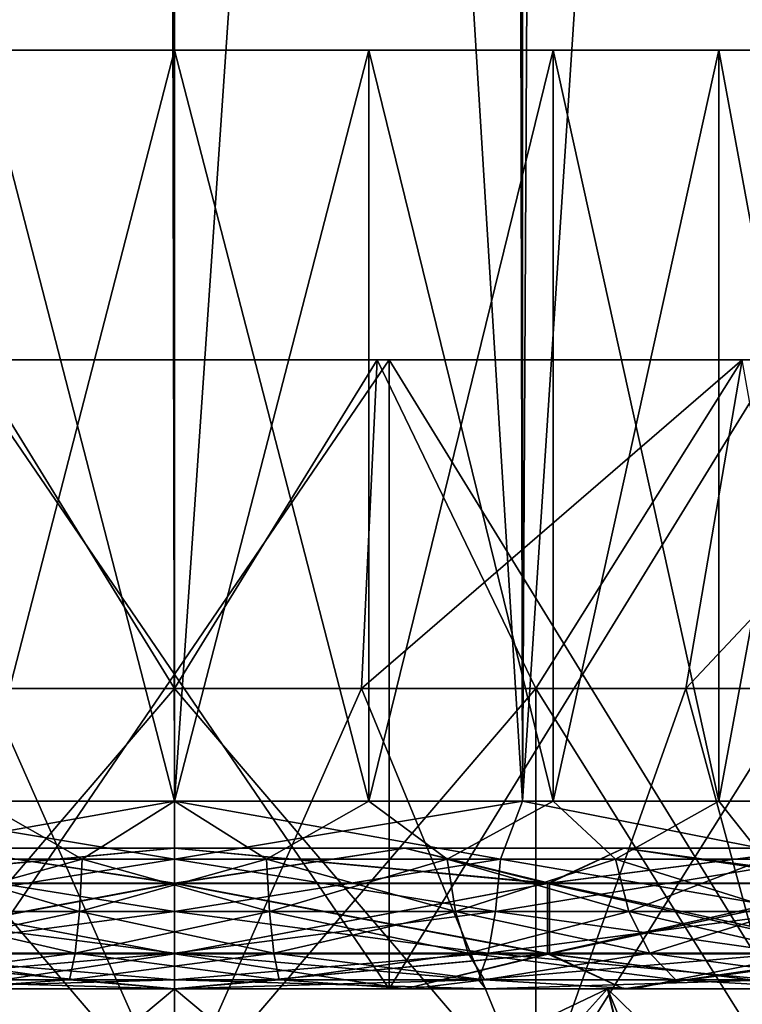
# Model space of a CAD drawing. Extents: x -54 to 446, y -6 to 1844.
# Tile 8 of 196: x -2 to 6, y 0 to 10. Entities that reach past the tile are written whole.
import ezdxf

# ---------------------------------------------------------------- set-up
doc = ezdxf.new("R2010")
doc.units = 0
doc.header["$LTSCALE"] = 52.148148
for name, color, linetype in [('109', 7, 'CONTINUOUS'), ('111', 7, 'CONTINUOUS'), ('112', 7, 'CONTINUOUS'), ('115', 7, 'CONTINUOUS'), ('116', 7, 'CONTINUOUS'), ('119', 7, 'CONTINUOUS'), ('120', 7, 'CONTINUOUS'), ('121', 7, 'CONTINUOUS'), ('122', 7, 'CONTINUOUS'), ('123', 7, 'CONTINUOUS'), ('733', 7, 'CONTINUOUS'), ('734', 7, 'CONTINUOUS'), ('735', 7, 'CONTINUOUS'), ('736', 7, 'CONTINUOUS'), ('737', 7, 'CONTINUOUS'), ('740', 7, 'CONTINUOUS'), ('741', 7, 'CONTINUOUS'), ('742', 7, 'CONTINUOUS'), ('750', 7, 'CONTINUOUS'), ('751', 7, 'CONTINUOUS'), ('756', 7, 'CONTINUOUS'), ('757', 7, 'CONTINUOUS'), ('758', 7, 'CONTINUOUS'), ('759', 7, 'CONTINUOUS')]:
    doc.layers.add(name, color=color, linetype=linetype)

msp = doc.modelspace()

# ---------------------------------------------------------------- linework, layer by layer
at = {"layer": '109', "color": 7, "linetype": 'CONTINUOUS'}
for points in [[(-3.316, 0, -16.673), (0, 0, -17), (-2.514, 0, -11.017), (-3.316, 0, -16.673)], [(0, 0, 17), (-3.316, 0, 16.673), (0, 0, 11.3), (0, 0, 17)], [(0, 0, 11.3), (-3.316, 0, 16.673), (-2.514, 0, 11.017), (0, 0, 11.3)], [(-2.514, 0, -11.017), (0, 0, -17), (0, 0, -11.3), (-2.514, 0, -11.017)], [(0, 0, -17), (3.316, 0, -16.673), (0, 0, -11.3), (0, 0, -17)], [(0, 0, -11.3), (3.316, 0, -16.673), (2.514, 0, -11.017), (0, 0, -11.3)], [(3.316, 0, 16.673), (0, 0, 17), (2.514, 0, 11.017), (3.316, 0, 16.673)], [(2.514, 0, 11.017), (0, 0, 17), (0, 0, 11.3), (2.514, 0, 11.017)], [(2.514, 0, -11.017), (3.316, 0, -16.673), (4.903, 0, -10.181), (2.514, 0, -11.017)], [(4.903, 0, 10.181), (3.316, 0, 16.673), (2.514, 0, 11.017), (4.903, 0, 10.181)], [(3.316, 0, -16.673), (6.506, 0, -15.706), (4.903, 0, -10.181), (3.316, 0, -16.673)], [(6.506, 0, 15.706), (3.316, 0, 16.673), (4.903, 0, 10.181), (6.506, 0, 15.706)], [(4.903, 0, -10.181), (6.506, 0, -15.706), (7.045, 0, -8.835), (4.903, 0, -10.181)], [(7.045, 0, 8.835), (6.506, 0, 15.706), (4.903, 0, 10.181), (7.045, 0, 8.835)]]:
    msp.add_3dface(points, dxfattribs=at)
at = {"layer": '111', "color": 7, "linetype": 'CONTINUOUS'}
for points in [[(0, 2, 19), (3.707, 2, 18.635), (0, 1758, 19), (0, 2, 19)], [(0, 1758, 19), (3.707, 2, 18.635), (3.707, 1758, 18.635), (0, 1758, 19)], [(3.707, 2, 18.635), (7.271, 2, 17.554), (3.707, 1758, 18.635), (3.707, 2, 18.635)], [(3.707, 1758, 18.635), (7.271, 2, 17.554), (7.271, 1758, 17.554), (3.707, 1758, 18.635)], [(5.679, 32.075, -18.131), (7.279, 33.514, -17.55), (7.271, 2, -17.554), (5.679, 32.075, -18.131)], [(3.863, 31.048, -18.603), (5.679, 32.075, -18.131), (3.707, 2, -18.635), (3.863, 31.048, -18.603)], [(3.707, 2, -18.635), (5.679, 32.075, -18.131), (7.271, 2, -17.554), (3.707, 2, -18.635)], [(1.948, 30.447, -18.9), (3.863, 31.048, -18.603), (3.707, 2, -18.635), (1.948, 30.447, -18.9)], [(0, 30.25, -19), (1.948, 30.447, -18.9), (0, 2, -19), (0, 30.25, -19)], [(0, 2, -19), (1.948, 30.447, -18.9), (3.707, 2, -18.635), (0, 2, -19)]]:
    msp.add_3dface(points, dxfattribs=at)
at = {"layer": '112', "color": 7, "linetype": 'CONTINUOUS'}
for points in [[(0, 2, 19), (0, 1758, 19), (-3.707, 1758, 18.635), (0, 2, 19)], [(0, 2, 19), (-3.707, 1758, 18.635), (-3.707, 2, 18.635), (0, 2, 19)], [(0, 30.25, -19), (-3.707, 2, -18.635), (-1.948, 30.447, -18.9), (0, 30.25, -19)], [(0, 30.25, -19), (0, 2, -19), (-3.707, 2, -18.635), (0, 30.25, -19)]]:
    msp.add_3dface(points, dxfattribs=at)
at = {"layer": '115', "color": 7, "linetype": 'CONTINUOUS'}
for points in [[(-3.707, 2, -18.635), (0, 2, -19), (-3.473, 1.384, -18.581), (-3.707, 2, -18.635)], [(0, 2, 19), (-3.707, 2, 18.635), (0, 1.384, 18.903), (0, 2, 19)], [(0, 1.384, 18.903), (-3.707, 2, 18.635), (-3.473, 1.384, 18.581), (0, 1.384, 18.903)], [(0, 2, -19), (0, 1.384, -18.903), (-3.473, 1.384, -18.581), (0, 2, -19)], [(0, 0.825, 18.619), (0, 1.384, 18.903), (-3.473, 1.384, 18.581), (0, 0.825, 18.619)], [(-3.421, 0.825, 18.302), (0, 0.825, 18.619), (-3.473, 1.384, 18.581), (-3.421, 0.825, 18.302)], [(0, 1.384, -18.903), (-3.421, 0.825, -18.302), (-3.473, 1.384, -18.581), (0, 1.384, -18.903)], [(0, 1.384, -18.903), (0, 0.825, -18.619), (-3.421, 0.825, -18.302), (0, 1.384, -18.903)], [(0, 0.382, 18.176), (0, 0.825, 18.619), (-3.421, 0.825, 18.302), (0, 0.382, 18.176)], [(-3.34, 0.382, 17.867), (0, 0.382, 18.176), (-3.421, 0.825, 18.302), (-3.34, 0.382, 17.867)], [(0, 0.825, -18.619), (-3.34, 0.382, -17.867), (-3.421, 0.825, -18.302), (0, 0.825, -18.619)], [(0, 0.825, -18.619), (0, 0.382, -18.176), (-3.34, 0.382, -17.867), (0, 0.825, -18.619)], [(0, 0.098, 17.618), (0, 0.382, 18.176), (-3.34, 0.382, 17.867), (0, 0.098, 17.618)], [(-3.237, 0.098, 17.318), (0, 0.098, 17.618), (-3.34, 0.382, 17.867), (-3.237, 0.098, 17.318)], [(0, 0.382, -18.176), (-3.237, 0.098, -17.318), (-3.34, 0.382, -17.867), (0, 0.382, -18.176)], [(0, 0.382, -18.176), (0, 0.098, -17.618), (-3.237, 0.098, -17.318), (0, 0.382, -18.176)], [(0, 0.098, -17.618), (0, 0, -17), (-3.316, 0, -16.673), (0, 0.098, -17.618)], [(-3.316, 0, 16.673), (0, 0, 17), (-3.237, 0.098, 17.318), (-3.316, 0, 16.673)], [(0, 0.098, -17.618), (-3.316, 0, -16.673), (-3.237, 0.098, -17.318), (0, 0.098, -17.618)], [(0, 0, 17), (0, 0.098, 17.618), (-3.237, 0.098, 17.318), (0, 0, 17)]]:
    msp.add_3dface(points, dxfattribs=at)
at = {"layer": '116', "color": 7, "linetype": 'CONTINUOUS'}
for points in [[(0, 2, -19), (3.707, 2, -18.635), (0, 1.384, -18.903), (0, 2, -19)], [(3.707, 2, -18.635), (3.473, 1.384, -18.581), (0, 1.384, -18.903), (3.707, 2, -18.635)], [(3.707, 2, 18.635), (0, 2, 19), (3.473, 1.384, 18.581), (3.707, 2, 18.635)], [(0, 2, 19), (0, 1.384, 18.903), (3.473, 1.384, 18.581), (0, 2, 19)], [(3.707, 2, -18.635), (6.828, 1.384, -17.626), (3.473, 1.384, -18.581), (3.707, 2, -18.635)], [(3.707, 2, 18.635), (3.473, 1.384, 18.581), (6.828, 1.384, 17.626), (3.707, 2, 18.635)], [(3.707, 2, -18.635), (7.271, 2, -17.554), (6.828, 1.384, -17.626), (3.707, 2, -18.635)], [(7.271, 2, 17.554), (3.707, 2, 18.635), (6.828, 1.384, 17.626), (7.271, 2, 17.554)], [(0, 0.825, 18.619), (3.421, 0.825, 18.302), (0, 1.384, 18.903), (0, 0.825, 18.619)], [(0, 1.384, 18.903), (3.421, 0.825, 18.302), (3.473, 1.384, 18.581), (0, 1.384, 18.903)], [(3.421, 0.825, -18.302), (0, 0.825, -18.619), (3.473, 1.384, -18.581), (3.421, 0.825, -18.302)], [(3.473, 1.384, -18.581), (0, 0.825, -18.619), (0, 1.384, -18.903), (3.473, 1.384, -18.581)], [(3.421, 0.825, 18.302), (6.726, 0.825, 17.361), (3.473, 1.384, 18.581), (3.421, 0.825, 18.302)], [(6.726, 0.825, -17.361), (3.421, 0.825, -18.302), (6.828, 1.384, -17.626), (6.726, 0.825, -17.361)], [(6.828, 1.384, -17.626), (3.421, 0.825, -18.302), (3.473, 1.384, -18.581), (6.828, 1.384, -17.626)], [(3.473, 1.384, 18.581), (6.726, 0.825, 17.361), (6.828, 1.384, 17.626), (3.473, 1.384, 18.581)], [(0, 0.382, 18.176), (3.34, 0.382, 17.867), (0, 0.825, 18.619), (0, 0.382, 18.176)], [(0, 0.825, 18.619), (3.34, 0.382, 17.867), (3.421, 0.825, 18.302), (0, 0.825, 18.619)], [(3.34, 0.382, -17.867), (0, 0.382, -18.176), (3.421, 0.825, -18.302), (3.34, 0.382, -17.867)], [(3.421, 0.825, -18.302), (0, 0.382, -18.176), (0, 0.825, -18.619), (3.421, 0.825, -18.302)], [(3.34, 0.382, 17.867), (6.566, 0.382, 16.949), (3.421, 0.825, 18.302), (3.34, 0.382, 17.867)], [(6.566, 0.382, -16.949), (3.34, 0.382, -17.867), (6.726, 0.825, -17.361), (6.566, 0.382, -16.949)], [(6.726, 0.825, -17.361), (3.34, 0.382, -17.867), (3.421, 0.825, -18.302), (6.726, 0.825, -17.361)], [(3.421, 0.825, 18.302), (6.566, 0.382, 16.949), (6.726, 0.825, 17.361), (3.421, 0.825, 18.302)], [(0, 0.098, 17.618), (3.237, 0.098, 17.318), (0, 0.382, 18.176), (0, 0.098, 17.618)], [(0, 0.382, 18.176), (3.237, 0.098, 17.318), (3.34, 0.382, 17.867), (0, 0.382, 18.176)], [(3.237, 0.098, -17.318), (0, 0.098, -17.618), (3.34, 0.382, -17.867), (3.237, 0.098, -17.318)], [(3.34, 0.382, -17.867), (0, 0.098, -17.618), (0, 0.382, -18.176), (3.34, 0.382, -17.867)], [(3.237, 0.098, 17.318), (6.364, 0.098, 16.428), (3.34, 0.382, 17.867), (3.237, 0.098, 17.318)], [(6.364, 0.098, -16.428), (3.237, 0.098, -17.318), (6.566, 0.382, -16.949), (6.364, 0.098, -16.428)], [(6.566, 0.382, -16.949), (3.237, 0.098, -17.318), (3.34, 0.382, -17.867), (6.566, 0.382, -16.949)], [(3.34, 0.382, 17.867), (6.364, 0.098, 16.428), (6.566, 0.382, 16.949), (3.34, 0.382, 17.867)], [(3.316, 0, -16.673), (0, 0, -17), (3.237, 0.098, -17.318), (3.316, 0, -16.673)], [(3.237, 0.098, -17.318), (0, 0, -17), (0, 0.098, -17.618), (3.237, 0.098, -17.318)], [(0, 0, 17), (3.316, 0, 16.673), (0, 0.098, 17.618), (0, 0, 17)], [(0, 0.098, 17.618), (3.316, 0, 16.673), (3.237, 0.098, 17.318), (0, 0.098, 17.618)], [(6.364, 0.098, -16.428), (3.316, 0, -16.673), (3.237, 0.098, -17.318), (6.364, 0.098, -16.428)], [(3.237, 0.098, 17.318), (3.316, 0, 16.673), (6.364, 0.098, 16.428), (3.237, 0.098, 17.318)], [(6.506, 0, -15.706), (3.316, 0, -16.673), (6.364, 0.098, -16.428), (6.506, 0, -15.706)], [(3.316, 0, 16.673), (6.506, 0, 15.706), (6.364, 0.098, 16.428), (3.316, 0, 16.673)]]:
    msp.add_3dface(points, dxfattribs=at)
at = {"layer": '119', "color": 7, "linetype": 'CONTINUOUS'}
for points in [[(-2.069, 10, -9.067), (0, 10, -9.3), (-2.069, 10, 9.067), (-2.069, 10, -9.067)], [(-2.069, 10, 9.067), (0, 10, -9.3), (0, 10, 9.3), (-2.069, 10, 9.067)], [(0, 10, -9.3), (2.069, 10, -9.067), (0, 10, 9.3), (0, 10, -9.3)], [(0, 10, 9.3), (2.069, 10, -9.067), (2.069, 10, 9.067), (0, 10, 9.3)], [(2.069, 10, -9.067), (4.035, 10, -8.379), (2.069, 10, 9.067), (2.069, 10, -9.067)], [(2.069, 10, 9.067), (4.035, 10, -8.379), (4.035, 10, 8.379), (2.069, 10, 9.067)], [(4.035, 10, -8.379), (5.798, 10, -7.271), (4.035, 10, 8.379), (4.035, 10, -8.379)], [(4.035, 10, 8.379), (5.798, 10, -7.271), (5.798, 10, 7.271), (4.035, 10, 8.379)], [(5.798, 10, -7.271), (7.271, 10, -5.798), (5.798, 10, 7.271), (5.798, 10, -7.271)], [(5.798, 10, 7.271), (7.271, 10, -5.798), (7.271, 10, 5.798), (5.798, 10, 7.271)]]:
    msp.add_3dface(points, dxfattribs=at)
at = {"layer": '120', "color": 7, "linetype": 'CONTINUOUS'}
for points in [[(-2.069, 10, 9.067), (0, 10, 9.3), (-2.069, 2, 9.067), (-2.069, 10, 9.067)], [(-2.069, 2, 9.067), (0, 10, 9.3), (0, 2, 9.3), (-2.069, 2, 9.067)], [(0, 10, 9.3), (2.069, 10, 9.067), (0, 2, 9.3), (0, 10, 9.3)], [(0, 2, 9.3), (2.069, 10, 9.067), (2.069, 2, 9.067), (0, 2, 9.3)], [(2.069, 10, 9.067), (4.035, 10, 8.379), (2.069, 2, 9.067), (2.069, 10, 9.067)], [(2.069, 2, 9.067), (4.035, 10, 8.379), (4.035, 2, 8.379), (2.069, 2, 9.067)], [(4.035, 10, 8.379), (5.798, 10, 7.271), (4.035, 2, 8.379), (4.035, 10, 8.379)], [(4.035, 2, 8.379), (5.798, 10, 7.271), (5.798, 2, 7.271), (4.035, 2, 8.379)], [(5.798, 10, 7.271), (7.271, 10, 5.798), (5.798, 2, 7.271), (5.798, 10, 7.271)], [(5.798, 2, 7.271), (7.271, 10, 5.798), (7.271, 2, 5.798), (5.798, 2, 7.271)]]:
    msp.add_3dface(points, dxfattribs=at)
at = {"layer": '121', "color": 7, "linetype": 'CONTINUOUS'}
for points in [[(0, 10, -9.3), (-2.069, 10, -9.067), (0, 2, -9.3), (0, 10, -9.3)], [(0, 2, -9.3), (-2.069, 10, -9.067), (-2.069, 2, -9.067), (0, 2, -9.3)], [(2.069, 10, -9.067), (0, 10, -9.3), (2.069, 2, -9.067), (2.069, 10, -9.067)], [(2.069, 2, -9.067), (0, 10, -9.3), (0, 2, -9.3), (2.069, 2, -9.067)], [(4.035, 10, -8.379), (2.069, 10, -9.067), (4.035, 2, -8.379), (4.035, 10, -8.379)], [(4.035, 2, -8.379), (2.069, 10, -9.067), (2.069, 2, -9.067), (4.035, 2, -8.379)], [(5.798, 10, -7.271), (4.035, 10, -8.379), (5.798, 2, -7.271), (5.798, 10, -7.271)], [(5.798, 2, -7.271), (4.035, 10, -8.379), (4.035, 2, -8.379), (5.798, 2, -7.271)], [(7.271, 10, -5.798), (5.798, 10, -7.271), (7.271, 2, -5.798), (7.271, 10, -5.798)], [(7.271, 2, -5.798), (5.798, 10, -7.271), (5.798, 2, -7.271), (7.271, 2, -5.798)]]:
    msp.add_3dface(points, dxfattribs=at)
at = {"layer": '122', "color": 7, "linetype": 'CONTINUOUS'}
for points in [[(-2.069, 2, 9.067), (-0.982, 1.384, 9.346), (-2.904, 1.384, 8.937), (-2.069, 2, 9.067)], [(-2.069, 2, 9.067), (0, 2, 9.3), (-0.982, 1.384, 9.346), (-2.069, 2, 9.067)], [(0, 2, 9.3), (0.982, 1.384, 9.346), (-0.982, 1.384, 9.346), (0, 2, 9.3)], [(0, 2, 9.3), (2.069, 2, 9.067), (0.982, 1.384, 9.346), (0, 2, 9.3)], [(2.069, 2, 9.067), (2.904, 1.384, 8.937), (0.982, 1.384, 9.346), (2.069, 2, 9.067)], [(2.069, 2, 9.067), (4.035, 2, 8.379), (2.904, 1.384, 8.937), (2.069, 2, 9.067)], [(4.035, 2, 8.379), (4.699, 1.384, 8.138), (2.904, 1.384, 8.937), (4.035, 2, 8.379)], [(4.035, 2, 8.379), (5.798, 2, 7.271), (4.699, 1.384, 8.138), (4.035, 2, 8.379)], [(5.798, 2, 7.271), (6.288, 1.384, 6.984), (4.699, 1.384, 8.138), (5.798, 2, 7.271)], [(5.798, 2, 7.271), (7.271, 2, 5.798), (6.288, 1.384, 6.984), (5.798, 2, 7.271)], [(-1.012, 0.825, 9.628), (-2.992, 0.825, 9.207), (-0.982, 1.384, 9.346), (-1.012, 0.825, 9.628)], [(-0.982, 1.384, 9.346), (-2.992, 0.825, 9.207), (-2.904, 1.384, 8.937), (-0.982, 1.384, 9.346)], [(1.012, 0.825, 9.628), (-1.012, 0.825, 9.628), (0.982, 1.384, 9.346), (1.012, 0.825, 9.628)], [(0.982, 1.384, 9.346), (-1.012, 0.825, 9.628), (-0.982, 1.384, 9.346), (0.982, 1.384, 9.346)], [(2.904, 1.384, 8.937), (1.012, 0.825, 9.628), (0.982, 1.384, 9.346), (2.904, 1.384, 8.937)], [(2.992, 0.825, 9.207), (1.012, 0.825, 9.628), (2.904, 1.384, 8.937), (2.992, 0.825, 9.207)], [(4.699, 1.384, 8.138), (2.992, 0.825, 9.207), (2.904, 1.384, 8.937), (4.699, 1.384, 8.138)], [(4.841, 0.825, 8.384), (2.992, 0.825, 9.207), (4.699, 1.384, 8.138), (4.841, 0.825, 8.384)], [(6.288, 1.384, 6.984), (4.841, 0.825, 8.384), (4.699, 1.384, 8.138), (6.288, 1.384, 6.984)], [(6.478, 0.825, 7.195), (4.841, 0.825, 8.384), (6.288, 1.384, 6.984), (6.478, 0.825, 7.195)], [(-1.058, 0.382, 10.068), (-3.128, 0.382, 9.628), (-1.012, 0.825, 9.628), (-1.058, 0.382, 10.068)], [(-1.012, 0.825, 9.628), (-3.128, 0.382, 9.628), (-2.992, 0.825, 9.207), (-1.012, 0.825, 9.628)], [(1.058, 0.382, 10.068), (-1.058, 0.382, 10.068), (1.012, 0.825, 9.628), (1.058, 0.382, 10.068)], [(1.012, 0.825, 9.628), (-1.058, 0.382, 10.068), (-1.012, 0.825, 9.628), (1.012, 0.825, 9.628)], [(2.992, 0.825, 9.207), (1.058, 0.382, 10.068), (1.012, 0.825, 9.628), (2.992, 0.825, 9.207)], [(3.128, 0.382, 9.628), (1.058, 0.382, 10.068), (2.992, 0.825, 9.207), (3.128, 0.382, 9.628)], [(4.841, 0.825, 8.384), (3.128, 0.382, 9.628), (2.992, 0.825, 9.207), (4.841, 0.825, 8.384)], [(5.062, 0.382, 8.768), (3.128, 0.382, 9.628), (4.841, 0.825, 8.384), (5.062, 0.382, 8.768)], [(6.478, 0.825, 7.195), (5.062, 0.382, 8.768), (4.841, 0.825, 8.384), (6.478, 0.825, 7.195)], [(6.774, 0.382, 7.524), (5.062, 0.382, 8.768), (6.478, 0.825, 7.195), (6.774, 0.382, 7.524)], [(-1.117, 0.098, 10.623), (-3.301, 0.098, 10.159), (-1.058, 0.382, 10.068), (-1.117, 0.098, 10.623)], [(-1.058, 0.382, 10.068), (-3.301, 0.098, 10.159), (-3.128, 0.382, 9.628), (-1.058, 0.382, 10.068)], [(1.117, 0.098, 10.623), (-1.117, 0.098, 10.623), (1.058, 0.382, 10.068), (1.117, 0.098, 10.623)], [(1.058, 0.382, 10.068), (-1.117, 0.098, 10.623), (-1.058, 0.382, 10.068), (1.058, 0.382, 10.068)], [(3.128, 0.382, 9.628), (1.117, 0.098, 10.623), (1.058, 0.382, 10.068), (3.128, 0.382, 9.628)], [(3.301, 0.098, 10.159), (1.117, 0.098, 10.623), (3.128, 0.382, 9.628), (3.301, 0.098, 10.159)], [(5.062, 0.382, 8.768), (3.301, 0.098, 10.159), (3.128, 0.382, 9.628), (5.062, 0.382, 8.768)], [(5.341, 0.098, 9.251), (3.301, 0.098, 10.159), (5.062, 0.382, 8.768), (5.341, 0.098, 9.251)], [(6.774, 0.382, 7.524), (5.341, 0.098, 9.251), (5.062, 0.382, 8.768), (6.774, 0.382, 7.524)], [(7.148, 0.098, 7.938), (5.341, 0.098, 9.251), (6.774, 0.382, 7.524), (7.148, 0.098, 7.938)], [(-1.117, 0.098, 10.623), (-2.514, 0, 11.017), (-3.301, 0.098, 10.159), (-1.117, 0.098, 10.623)], [(0, 0, 11.3), (-2.514, 0, 11.017), (-1.117, 0.098, 10.623), (0, 0, 11.3)], [(1.117, 0.098, 10.623), (0, 0, 11.3), (-1.117, 0.098, 10.623), (1.117, 0.098, 10.623)], [(2.514, 0, 11.017), (0, 0, 11.3), (1.117, 0.098, 10.623), (2.514, 0, 11.017)], [(3.301, 0.098, 10.159), (2.514, 0, 11.017), (1.117, 0.098, 10.623), (3.301, 0.098, 10.159)], [(4.903, 0, 10.181), (2.514, 0, 11.017), (3.301, 0.098, 10.159), (4.903, 0, 10.181)], [(5.341, 0.098, 9.251), (4.903, 0, 10.181), (3.301, 0.098, 10.159), (5.341, 0.098, 9.251)], [(7.045, 0, 8.835), (4.903, 0, 10.181), (5.341, 0.098, 9.251), (7.045, 0, 8.835)], [(7.148, 0.098, 7.938), (7.045, 0, 8.835), (5.341, 0.098, 9.251), (7.148, 0.098, 7.938)]]:
    msp.add_3dface(points, dxfattribs=at)
at = {"layer": '123', "color": 7, "linetype": 'CONTINUOUS'}
for points in [[(-2.069, 2, -9.067), (-2.904, 1.384, -8.937), (-0.982, 1.384, -9.346), (-2.069, 2, -9.067)], [(0, 2, -9.3), (-2.069, 2, -9.067), (-0.982, 1.384, -9.346), (0, 2, -9.3)], [(0, 2, -9.3), (-0.982, 1.384, -9.346), (0.982, 1.384, -9.346), (0, 2, -9.3)], [(2.069, 2, -9.067), (0, 2, -9.3), (0.982, 1.384, -9.346), (2.069, 2, -9.067)], [(2.069, 2, -9.067), (0.982, 1.384, -9.346), (2.904, 1.384, -8.937), (2.069, 2, -9.067)], [(4.035, 2, -8.379), (2.069, 2, -9.067), (2.904, 1.384, -8.937), (4.035, 2, -8.379)], [(4.035, 2, -8.379), (2.904, 1.384, -8.937), (4.699, 1.384, -8.138), (4.035, 2, -8.379)], [(5.798, 2, -7.271), (4.035, 2, -8.379), (4.699, 1.384, -8.138), (5.798, 2, -7.271)], [(5.798, 2, -7.271), (4.699, 1.384, -8.138), (6.288, 1.384, -6.984), (5.798, 2, -7.271)], [(7.271, 2, -5.798), (5.798, 2, -7.271), (6.288, 1.384, -6.984), (7.271, 2, -5.798)], [(-2.992, 0.825, -9.207), (-1.012, 0.825, -9.628), (-2.904, 1.384, -8.937), (-2.992, 0.825, -9.207)], [(-2.904, 1.384, -8.937), (-1.012, 0.825, -9.628), (-0.982, 1.384, -9.346), (-2.904, 1.384, -8.937)], [(-1.012, 0.825, -9.628), (1.012, 0.825, -9.628), (-0.982, 1.384, -9.346), (-1.012, 0.825, -9.628)], [(-0.982, 1.384, -9.346), (1.012, 0.825, -9.628), (0.982, 1.384, -9.346), (-0.982, 1.384, -9.346)], [(1.012, 0.825, -9.628), (2.992, 0.825, -9.207), (0.982, 1.384, -9.346), (1.012, 0.825, -9.628)], [(0.982, 1.384, -9.346), (2.992, 0.825, -9.207), (2.904, 1.384, -8.937), (0.982, 1.384, -9.346)], [(2.992, 0.825, -9.207), (4.841, 0.825, -8.384), (2.904, 1.384, -8.937), (2.992, 0.825, -9.207)], [(2.904, 1.384, -8.937), (4.841, 0.825, -8.384), (4.699, 1.384, -8.138), (2.904, 1.384, -8.937)], [(4.841, 0.825, -8.384), (6.478, 0.825, -7.195), (4.699, 1.384, -8.138), (4.841, 0.825, -8.384)], [(4.699, 1.384, -8.138), (6.478, 0.825, -7.195), (6.288, 1.384, -6.984), (4.699, 1.384, -8.138)], [(-3.128, 0.382, -9.628), (-1.058, 0.382, -10.068), (-2.992, 0.825, -9.207), (-3.128, 0.382, -9.628)], [(-2.992, 0.825, -9.207), (-1.058, 0.382, -10.068), (-1.012, 0.825, -9.628), (-2.992, 0.825, -9.207)], [(-1.058, 0.382, -10.068), (1.058, 0.382, -10.068), (-1.012, 0.825, -9.628), (-1.058, 0.382, -10.068)], [(-1.012, 0.825, -9.628), (1.058, 0.382, -10.068), (1.012, 0.825, -9.628), (-1.012, 0.825, -9.628)], [(1.058, 0.382, -10.068), (3.128, 0.382, -9.628), (1.012, 0.825, -9.628), (1.058, 0.382, -10.068)], [(1.012, 0.825, -9.628), (3.128, 0.382, -9.628), (2.992, 0.825, -9.207), (1.012, 0.825, -9.628)], [(3.128, 0.382, -9.628), (5.062, 0.382, -8.768), (2.992, 0.825, -9.207), (3.128, 0.382, -9.628)], [(2.992, 0.825, -9.207), (5.062, 0.382, -8.768), (4.841, 0.825, -8.384), (2.992, 0.825, -9.207)], [(5.062, 0.382, -8.768), (6.774, 0.382, -7.524), (4.841, 0.825, -8.384), (5.062, 0.382, -8.768)], [(4.841, 0.825, -8.384), (6.774, 0.382, -7.524), (6.478, 0.825, -7.195), (4.841, 0.825, -8.384)], [(-3.301, 0.098, -10.159), (-1.117, 0.098, -10.623), (-3.128, 0.382, -9.628), (-3.301, 0.098, -10.159)], [(-3.128, 0.382, -9.628), (-1.117, 0.098, -10.623), (-1.058, 0.382, -10.068), (-3.128, 0.382, -9.628)], [(-1.117, 0.098, -10.623), (1.117, 0.098, -10.623), (-1.058, 0.382, -10.068), (-1.117, 0.098, -10.623)], [(-1.058, 0.382, -10.068), (1.117, 0.098, -10.623), (1.058, 0.382, -10.068), (-1.058, 0.382, -10.068)], [(1.117, 0.098, -10.623), (3.301, 0.098, -10.159), (1.058, 0.382, -10.068), (1.117, 0.098, -10.623)], [(1.058, 0.382, -10.068), (3.301, 0.098, -10.159), (3.128, 0.382, -9.628), (1.058, 0.382, -10.068)], [(3.301, 0.098, -10.159), (5.341, 0.098, -9.251), (3.128, 0.382, -9.628), (3.301, 0.098, -10.159)], [(3.128, 0.382, -9.628), (5.341, 0.098, -9.251), (5.062, 0.382, -8.768), (3.128, 0.382, -9.628)], [(5.341, 0.098, -9.251), (7.148, 0.098, -7.938), (5.062, 0.382, -8.768), (5.341, 0.098, -9.251)], [(5.062, 0.382, -8.768), (7.148, 0.098, -7.938), (6.774, 0.382, -7.524), (5.062, 0.382, -8.768)], [(-3.301, 0.098, -10.159), (-2.514, 0, -11.017), (-1.117, 0.098, -10.623), (-3.301, 0.098, -10.159)], [(-2.514, 0, -11.017), (0, 0, -11.3), (-1.117, 0.098, -10.623), (-2.514, 0, -11.017)], [(-1.117, 0.098, -10.623), (0, 0, -11.3), (1.117, 0.098, -10.623), (-1.117, 0.098, -10.623)], [(0, 0, -11.3), (2.514, 0, -11.017), (1.117, 0.098, -10.623), (0, 0, -11.3)], [(1.117, 0.098, -10.623), (2.514, 0, -11.017), (3.301, 0.098, -10.159), (1.117, 0.098, -10.623)], [(2.514, 0, -11.017), (4.903, 0, -10.181), (3.301, 0.098, -10.159), (2.514, 0, -11.017)], [(3.301, 0.098, -10.159), (4.903, 0, -10.181), (5.341, 0.098, -9.251), (3.301, 0.098, -10.159)], [(4.903, 0, -10.181), (7.045, 0, -8.835), (5.341, 0.098, -9.251), (4.903, 0, -10.181)], [(5.341, 0.098, -9.251), (7.045, 0, -8.835), (7.148, 0.098, -7.938), (5.341, 0.098, -9.251)]]:
    msp.add_3dface(points, dxfattribs=at)
at = {"layer": '733', "color": 7, "linetype": 'CONTINUOUS'}
for points in [[(-1.993, 3.2, -7.438), (-3.85, 3.2, -6.668), (0, -1.3, -7.7), (-1.993, 3.2, -7.438)], [(0, -1.3, -7.7), (-3.85, 3.2, -6.668), (-3.85, -1.3, -6.668), (0, -1.3, -7.7)], [(0, 3.2, -7.7), (-1.993, 3.2, -7.438), (0, -1.3, -7.7), (0, 3.2, -7.7)], [(1.993, 3.2, -7.438), (0, 3.2, -7.7), (3.85, -1.3, -6.668), (1.993, 3.2, -7.438)], [(3.85, -1.3, -6.668), (0, 3.2, -7.7), (0, -1.3, -7.7), (3.85, -1.3, -6.668)], [(3.85, 3.2, -6.668), (1.993, 3.2, -7.438), (3.85, -1.3, -6.668), (3.85, 3.2, -6.668)], [(5.445, 3.2, -5.445), (3.85, 3.2, -6.668), (6.668, -1.3, -3.85), (5.445, 3.2, -5.445)], [(6.668, -1.3, -3.85), (3.85, 3.2, -6.668), (3.85, -1.3, -6.668), (6.668, -1.3, -3.85)], [(6.668, 3.2, -3.85), (5.445, 3.2, -5.445), (6.668, -1.3, -3.85), (6.668, 3.2, -3.85)]]:
    msp.add_3dface(points, dxfattribs=at)
at = {"layer": '734', "color": 7, "linetype": 'CONTINUOUS'}
for points in [[(-2.288, 6.7, 10.022), (2.288, 6.7, 10.022), (2.158, 6.7, 9.457), (-2.288, 6.7, 10.022)], [(-2.158, 6.7, 9.457), (-2.288, 6.7, 10.022), (2.158, 6.7, 9.457), (-2.158, 6.7, 9.457)], [(2.288, 6.7, -10.022), (-2.288, 6.7, -10.022), (-2.158, 6.7, -9.457), (2.288, 6.7, -10.022)], [(2.158, 6.7, -9.457), (2.288, 6.7, -10.022), (-2.158, 6.7, -9.457), (2.158, 6.7, -9.457)], [(2.288, 6.7, 10.022), (6.409, 6.7, 8.037), (2.158, 6.7, 9.457), (2.288, 6.7, 10.022)], [(2.158, 6.7, 9.457), (6.409, 6.7, 8.037), (6.048, 6.7, 7.584), (2.158, 6.7, 9.457)], [(6.409, 6.7, -8.037), (2.288, 6.7, -10.022), (2.158, 6.7, -9.457), (6.409, 6.7, -8.037)], [(6.048, 6.7, -7.584), (6.409, 6.7, -8.037), (2.158, 6.7, -9.457), (6.048, 6.7, -7.584)], [(6.409, 6.7, 8.037), (9.262, 6.7, 4.46), (6.048, 6.7, 7.584), (6.409, 6.7, 8.037)], [(6.048, 6.7, 7.584), (9.262, 6.7, 4.46), (8.739, 6.7, 4.209), (6.048, 6.7, 7.584)]]:
    msp.add_3dface(points, dxfattribs=at)
at = {"layer": '735', "color": 7, "linetype": 'CONTINUOUS'}
for points in [[(-2.288, 6.7, -10.022), (2.288, 6.7, -10.022), (-2.288, 0, -10.022), (-2.288, 6.7, -10.022)], [(-2.288, 0, -10.022), (2.288, 6.7, -10.022), (2.288, 0, -10.022), (-2.288, 0, -10.022)], [(2.288, 6.7, -10.022), (6.409, 6.7, -8.037), (2.288, 0, -10.022), (2.288, 6.7, -10.022)], [(2.288, 0, -10.022), (6.409, 6.7, -8.037), (6.409, 0, -8.037), (2.288, 0, -10.022)]]:
    msp.add_3dface(points, dxfattribs=at)
at = {"layer": '736', "color": 7, "linetype": 'CONTINUOUS'}
for points in [[(-4.611, 0, -11.133), (-2.288, 0, -10.022), (4.611, 0, -11.133), (-4.611, 0, -11.133)], [(0, 0, 12.05), (4.611, 0, 11.133), (-4.611, 0, 11.133), (0, 0, 12.05)], [(-4.611, 0, 11.133), (4.611, 0, 11.133), (2.288, 0, 10.022), (-4.611, 0, 11.133)], [(-2.288, 0, 10.022), (-4.611, 0, 11.133), (2.288, 0, 10.022), (-2.288, 0, 10.022)], [(0, 0, -12.05), (-4.611, 0, -11.133), (4.611, 0, -11.133), (0, 0, -12.05)], [(-2.288, 0, -10.022), (2.288, 0, -10.022), (4.611, 0, -11.133), (-2.288, 0, -10.022)], [(2.288, 0, -10.022), (6.409, 0, -8.037), (8.521, 0, -8.521), (2.288, 0, -10.022)], [(4.611, 0, -11.133), (2.288, 0, -10.022), (8.521, 0, -8.521), (4.611, 0, -11.133)], [(4.611, 0, 11.133), (8.521, 0, 8.521), (2.288, 0, 10.022), (4.611, 0, 11.133)], [(2.288, 0, 10.022), (8.521, 0, 8.521), (6.409, 0, 8.037), (2.288, 0, 10.022)]]:
    msp.add_3dface(points, dxfattribs=at)
at = {"layer": '737', "color": 7, "linetype": 'CONTINUOUS'}
for points in [[(-4.611, 0, -11.133), (0, 0, -12.05), (-2.632, -2.2, -11.759), (-4.611, 0, -11.133)], [(-2.632, -2.2, -11.759), (0, 0, -12.05), (0, -2.2, -12.05), (-2.632, -2.2, -11.759)], [(0, 0, -12.05), (4.611, 0, -11.133), (0, -2.2, -12.05), (0, 0, -12.05)], [(0, -2.2, -12.05), (4.611, 0, -11.133), (2.632, -2.2, -11.759), (0, -2.2, -12.05)], [(2.632, -2.2, -11.759), (4.611, 0, -11.133), (5.137, -2.2, -10.9), (2.632, -2.2, -11.759)], [(4.611, 0, -11.133), (8.521, 0, -8.521), (5.137, -2.2, -10.9), (4.611, 0, -11.133)], [(5.137, -2.2, -10.9), (8.521, 0, -8.521), (6.871, -2.2, -9.899), (5.137, -2.2, -10.9)]]:
    msp.add_3dface(points, dxfattribs=at)
at = {"layer": '740', "color": 7, "linetype": 'CONTINUOUS'}
for points in [[(0, -1.3, 7.7), (-3.85, -1.3, 6.668), (0, 3.2, 7.7), (0, -1.3, 7.7)], [(0, 3.2, 7.7), (-3.85, -1.3, 6.668), (-1.993, 3.2, 7.438), (0, 3.2, 7.7)], [(3.85, -1.3, 6.668), (0, -1.3, 7.7), (3.85, 3.2, 6.668), (3.85, -1.3, 6.668)], [(3.85, 3.2, 6.668), (0, -1.3, 7.7), (1.993, 3.2, 7.438), (3.85, 3.2, 6.668)], [(1.993, 3.2, 7.438), (0, -1.3, 7.7), (0, 3.2, 7.7), (1.993, 3.2, 7.438)], [(6.668, -1.3, 3.85), (3.85, -1.3, 6.668), (6.668, 3.2, 3.85), (6.668, -1.3, 3.85)], [(6.668, 3.2, 3.85), (3.85, -1.3, 6.668), (5.445, 3.2, 5.445), (6.668, 3.2, 3.85)], [(5.445, 3.2, 5.445), (3.85, -1.3, 6.668), (3.85, 3.2, 6.668), (5.445, 3.2, 5.445)]]:
    msp.add_3dface(points, dxfattribs=at)
at = {"layer": '741', "color": 7, "linetype": 'CONTINUOUS'}
for points in [[(2.288, 6.7, 10.022), (-2.288, 6.7, 10.022), (2.288, 0, 10.022), (2.288, 6.7, 10.022)], [(-2.288, 6.7, 10.022), (-2.288, 0, 10.022), (2.288, 0, 10.022), (-2.288, 6.7, 10.022)], [(6.409, 6.7, 8.037), (2.288, 6.7, 10.022), (6.409, 0, 8.037), (6.409, 6.7, 8.037)], [(2.288, 6.7, 10.022), (2.288, 0, 10.022), (6.409, 0, 8.037), (2.288, 6.7, 10.022)]]:
    msp.add_3dface(points, dxfattribs=at)
at = {"layer": '742', "color": 7, "linetype": 'CONTINUOUS'}
for points in [[(0, 0, 12.05), (-4.611, 0, 11.133), (0, -2.2, 12.05), (0, 0, 12.05)], [(0, -2.2, 12.05), (-4.611, 0, 11.133), (-2.632, -2.2, 11.759), (0, -2.2, 12.05)], [(4.611, 0, 11.133), (0, 0, 12.05), (2.632, -2.2, 11.759), (4.611, 0, 11.133)], [(2.632, -2.2, 11.759), (0, 0, 12.05), (0, -2.2, 12.05), (2.632, -2.2, 11.759)], [(5.137, -2.2, 10.9), (4.611, 0, 11.133), (2.632, -2.2, 11.759), (5.137, -2.2, 10.9)], [(8.521, 0, 8.521), (4.611, 0, 11.133), (6.871, -2.2, 9.899), (8.521, 0, 8.521)], [(6.871, -2.2, 9.899), (4.611, 0, 11.133), (6.871, -5.5, 9.899), (6.871, -2.2, 9.899)], [(6.871, -5.5, 9.899), (4.611, 0, 11.133), (6.025, -5.5, 10.436), (6.871, -5.5, 9.899)], [(6.025, -5.5, 10.436), (4.611, 0, 11.133), (5.137, -2.2, 10.9), (6.025, -5.5, 10.436)]]:
    msp.add_3dface(points, dxfattribs=at)
at = {"layer": '750', "color": 7, "linetype": 'CONTINUOUS'}
for points in [[(-2.158, 6.7, 9.457), (2.158, 6.7, 9.457), (0, 3.2, 7.7), (-2.158, 6.7, 9.457)], [(-2.158, 6.7, 9.457), (0, 3.2, 7.7), (-1.993, 3.2, 7.438), (-2.158, 6.7, 9.457)], [(2.158, 6.7, 9.457), (1.993, 3.2, 7.438), (0, 3.2, 7.7), (2.158, 6.7, 9.457)], [(2.158, 6.7, 9.457), (6.048, 6.7, 7.584), (1.993, 3.2, 7.438), (2.158, 6.7, 9.457)], [(6.048, 6.7, 7.584), (3.85, 3.2, 6.668), (1.993, 3.2, 7.438), (6.048, 6.7, 7.584)], [(6.048, 6.7, 7.584), (5.445, 3.2, 5.445), (3.85, 3.2, 6.668), (6.048, 6.7, 7.584)], [(6.048, 6.7, 7.584), (8.739, 6.7, 4.209), (5.445, 3.2, 5.445), (6.048, 6.7, 7.584)], [(8.739, 6.7, 4.209), (6.668, 3.2, 3.85), (5.445, 3.2, 5.445), (8.739, 6.7, 4.209)]]:
    msp.add_3dface(points, dxfattribs=at)
at = {"layer": '751', "color": 7, "linetype": 'CONTINUOUS'}
for points in [[(-1.993, 3.2, -7.438), (0, 3.2, -7.7), (-2.158, 6.7, -9.457), (-1.993, 3.2, -7.438)], [(0, 3.2, -7.7), (2.158, 6.7, -9.457), (-2.158, 6.7, -9.457), (0, 3.2, -7.7)], [(0, 3.2, -7.7), (1.993, 3.2, -7.438), (2.158, 6.7, -9.457), (0, 3.2, -7.7)], [(1.993, 3.2, -7.438), (3.85, 3.2, -6.668), (2.158, 6.7, -9.457), (1.993, 3.2, -7.438)], [(3.85, 3.2, -6.668), (6.048, 6.7, -7.584), (2.158, 6.7, -9.457), (3.85, 3.2, -6.668)], [(3.85, 3.2, -6.668), (5.445, 3.2, -5.445), (6.048, 6.7, -7.584), (3.85, 3.2, -6.668)], [(5.445, 3.2, -5.445), (6.668, 3.2, -3.85), (6.048, 6.7, -7.584), (5.445, 3.2, -5.445)]]:
    msp.add_3dface(points, dxfattribs=at)
at = {"layer": '756', "color": 7, "linetype": 'CONTINUOUS'}
for points in [[(2.454, 1.5, 10.753), (0, 1.5, 11.03), (3.994, 1.126, 10.975), (2.454, 1.5, 10.753)], [(3.994, 1.126, 10.975), (0, 1.5, 11.03), (0, 1.126, 11.679), (3.994, 1.126, 10.975)], [(0, 1.5, -11.03), (2.454, 1.5, -10.753), (0, 1.126, -11.679), (0, 1.5, -11.03)], [(0, 1.126, -11.679), (2.454, 1.5, -10.753), (3.994, 1.126, -10.975), (0, 1.126, -11.679)], [(4.786, 1.5, 9.938), (2.454, 1.5, 10.753), (3.994, 1.126, 10.975), (4.786, 1.5, 9.938)], [(2.454, 1.5, -10.753), (4.786, 1.5, -9.938), (3.994, 1.126, -10.975), (2.454, 1.5, -10.753)], [(7.507, 1.126, 8.947), (4.786, 1.5, 9.938), (3.994, 1.126, 10.975), (7.507, 1.126, 8.947)], [(4.786, 1.5, -9.938), (6.877, 1.5, -8.624), (3.994, 1.126, -10.975), (4.786, 1.5, -9.938)], [(3.994, 1.126, -10.975), (6.877, 1.5, -8.624), (7.507, 1.126, -8.947), (3.994, 1.126, -10.975)], [(6.877, 1.5, 8.624), (4.786, 1.5, 9.938), (7.507, 1.126, 8.947), (6.877, 1.5, 8.624)], [(0, 1.126, -11.679), (3.994, 1.126, -10.975), (0, 0.375, -11.68), (0, 1.126, -11.679)], [(0, 0.375, -11.68), (3.994, 1.126, -10.975), (3.995, 0.375, -10.975), (0, 0.375, -11.68)], [(3.994, 1.126, 10.975), (0, 1.126, 11.679), (3.995, 0.375, 10.975), (3.994, 1.126, 10.975)], [(0, 1.126, 11.679), (0, 0.375, 11.68), (3.995, 0.375, 10.975), (0, 1.126, 11.679)], [(3.994, 1.126, -10.975), (7.507, 1.126, -8.947), (3.995, 0.375, -10.975), (3.994, 1.126, -10.975)], [(7.507, 1.126, 8.947), (3.994, 1.126, 10.975), (7.507, 0.375, 8.947), (7.507, 1.126, 8.947)], [(7.507, 0.375, 8.947), (3.994, 1.126, 10.975), (3.995, 0.375, 10.975), (7.507, 0.375, 8.947)], [(3.995, 0.375, -10.975), (7.507, 1.126, -8.947), (7.507, 0.375, -8.947), (3.995, 0.375, -10.975)], [(3.995, 0.375, 10.975), (0, 0.375, 11.68), (2.454, 0, 10.753), (3.995, 0.375, 10.975)], [(0, 0.375, 11.68), (0, 0, 11.03), (2.454, 0, 10.753), (0, 0.375, 11.68)], [(0, 0.375, -11.68), (3.995, 0.375, -10.975), (0, 0, -11.03), (0, 0.375, -11.68)], [(0, 0, -11.03), (3.995, 0.375, -10.975), (2.454, 0, -10.753), (0, 0, -11.03)], [(2.454, 0, -10.753), (3.995, 0.375, -10.975), (4.786, 0, -9.938), (2.454, 0, -10.753)], [(4.786, 0, 9.938), (3.995, 0.375, 10.975), (2.454, 0, 10.753), (4.786, 0, 9.938)], [(3.995, 0.375, -10.975), (7.507, 0.375, -8.947), (4.786, 0, -9.938), (3.995, 0.375, -10.975)], [(7.507, 0.375, 8.947), (3.995, 0.375, 10.975), (6.877, 0, 8.624), (7.507, 0.375, 8.947)], [(6.877, 0, 8.624), (3.995, 0.375, 10.975), (4.786, 0, 9.938), (6.877, 0, 8.624)], [(4.786, 0, -9.938), (7.507, 0.375, -8.947), (6.877, 0, -8.624), (4.786, 0, -9.938)]]:
    msp.add_3dface(points, dxfattribs=at)
at = {"layer": '757', "color": 7, "linetype": 'CONTINUOUS'}
for points in [[(0, 1.5, 11.03), (2.454, 1.5, 10.753), (0, 1.125, 10.38), (0, 1.5, 11.03)], [(0, 1.125, 10.38), (2.454, 1.5, 10.753), (3.972, 1.125, 9.59), (0, 1.125, 10.38)], [(2.454, 1.5, -10.753), (0, 1.5, -11.03), (3.972, 1.125, -9.59), (2.454, 1.5, -10.753)], [(0, 1.5, -11.03), (0, 1.125, -10.38), (3.972, 1.125, -9.59), (0, 1.5, -11.03)], [(2.454, 1.5, 10.753), (4.786, 1.5, 9.938), (3.972, 1.125, 9.59), (2.454, 1.5, 10.753)], [(4.786, 1.5, -9.938), (2.454, 1.5, -10.753), (3.972, 1.125, -9.59), (4.786, 1.5, -9.938)], [(4.786, 1.5, 9.938), (6.877, 1.5, 8.624), (3.972, 1.125, 9.59), (4.786, 1.5, 9.938)], [(6.877, 1.5, 8.624), (7.34, 1.125, 7.34), (3.972, 1.125, 9.59), (6.877, 1.5, 8.624)], [(4.786, 1.5, -9.938), (3.972, 1.125, -9.59), (7.34, 1.125, -7.34), (4.786, 1.5, -9.938)], [(6.877, 1.5, -8.624), (4.786, 1.5, -9.938), (7.34, 1.125, -7.34), (6.877, 1.5, -8.624)], [(0, 0.374, -10.381), (3.973, 0.374, -9.591), (0, 1.125, -10.38), (0, 0.374, -10.381)], [(0, 1.125, -10.38), (3.973, 0.374, -9.591), (3.972, 1.125, -9.59), (0, 1.125, -10.38)], [(3.973, 0.374, 9.591), (0, 0.374, 10.381), (3.972, 1.125, 9.59), (3.973, 0.374, 9.591)], [(0, 0.374, 10.381), (0, 1.125, 10.38), (3.972, 1.125, 9.59), (0, 0.374, 10.381)], [(3.973, 0.374, -9.591), (7.34, 0.374, -7.34), (3.972, 1.125, -9.59), (3.973, 0.374, -9.591)], [(3.972, 1.125, -9.59), (7.34, 0.374, -7.34), (7.34, 1.125, -7.34), (3.972, 1.125, -9.59)], [(7.34, 1.125, 7.34), (3.973, 0.374, 9.591), (3.972, 1.125, 9.59), (7.34, 1.125, 7.34)], [(7.34, 0.374, 7.34), (3.973, 0.374, 9.591), (7.34, 1.125, 7.34), (7.34, 0.374, 7.34)], [(2.454, 0, 10.753), (0, 0, 11.03), (3.973, 0.374, 9.591), (2.454, 0, 10.753)], [(3.973, 0.374, 9.591), (0, 0, 11.03), (0, 0.374, 10.381), (3.973, 0.374, 9.591)], [(0, 0, -11.03), (2.454, 0, -10.753), (0, 0.374, -10.381), (0, 0, -11.03)], [(0, 0.374, -10.381), (2.454, 0, -10.753), (3.973, 0.374, -9.591), (0, 0.374, -10.381)], [(2.454, 0, -10.753), (4.786, 0, -9.938), (3.973, 0.374, -9.591), (2.454, 0, -10.753)], [(4.786, 0, 9.938), (2.454, 0, 10.753), (3.973, 0.374, 9.591), (4.786, 0, 9.938)], [(4.786, 0, -9.938), (6.877, 0, -8.624), (3.973, 0.374, -9.591), (4.786, 0, -9.938)], [(3.973, 0.374, -9.591), (6.877, 0, -8.624), (7.34, 0.374, -7.34), (3.973, 0.374, -9.591)], [(7.34, 0.374, 7.34), (4.786, 0, 9.938), (3.973, 0.374, 9.591), (7.34, 0.374, 7.34)], [(6.877, 0, 8.624), (4.786, 0, 9.938), (7.34, 0.374, 7.34), (6.877, 0, 8.624)]]:
    msp.add_3dface(points, dxfattribs=at)
at = {"layer": '758', "color": 7, "linetype": 'CONTINUOUS'}
for points in [[(0, 1.5, -11.03), (0, 1.126, -11.679), (-3.994, 1.126, -10.975), (0, 1.5, -11.03)], [(0, 1.5, -11.03), (-3.994, 1.126, -10.975), (-2.454, 1.5, -10.753), (0, 1.5, -11.03)], [(-3.994, 1.126, 10.975), (0, 1.126, 11.679), (-2.454, 1.5, 10.753), (-3.994, 1.126, 10.975)], [(0, 1.126, 11.679), (0, 1.5, 11.03), (-2.454, 1.5, 10.753), (0, 1.126, 11.679)], [(0, 1.126, -11.679), (0, 0.375, -11.68), (-3.995, 0.375, -10.975), (0, 1.126, -11.679)], [(-3.994, 1.126, -10.975), (0, 1.126, -11.679), (-3.995, 0.375, -10.975), (-3.994, 1.126, -10.975)], [(0, 0.375, 11.68), (-3.994, 1.126, 10.975), (-3.995, 0.375, 10.975), (0, 0.375, 11.68)], [(0, 0.375, 11.68), (0, 1.126, 11.679), (-3.994, 1.126, 10.975), (0, 0.375, 11.68)], [(0, 0, 11.03), (0, 0.375, 11.68), (-3.995, 0.375, 10.975), (0, 0, 11.03)], [(-3.995, 0.375, -10.975), (0, 0.375, -11.68), (-2.454, 0, -10.753), (-3.995, 0.375, -10.975)], [(0, 0, 11.03), (-3.995, 0.375, 10.975), (-2.454, 0, 10.753), (0, 0, 11.03)], [(0, 0.375, -11.68), (0, 0, -11.03), (-2.454, 0, -10.753), (0, 0.375, -11.68)]]:
    msp.add_3dface(points, dxfattribs=at)
at = {"layer": '759', "color": 7, "linetype": 'CONTINUOUS'}
for points in [[(0, 1.5, 11.03), (0, 1.125, 10.38), (-3.972, 1.125, 9.59), (0, 1.5, 11.03)], [(-2.454, 1.5, 10.753), (0, 1.5, 11.03), (-3.972, 1.125, 9.59), (-2.454, 1.5, 10.753)], [(0, 1.125, -10.38), (-2.454, 1.5, -10.753), (-3.972, 1.125, -9.59), (0, 1.125, -10.38)], [(0, 1.125, -10.38), (0, 1.5, -11.03), (-2.454, 1.5, -10.753), (0, 1.125, -10.38)], [(-3.973, 0.374, -9.591), (0, 0.374, -10.381), (-3.972, 1.125, -9.59), (-3.973, 0.374, -9.591)], [(0, 1.125, 10.38), (0, 0.374, 10.381), (-3.973, 0.374, 9.591), (0, 1.125, 10.38)], [(0, 1.125, 10.38), (-3.973, 0.374, 9.591), (-3.972, 1.125, 9.59), (0, 1.125, 10.38)], [(0, 0.374, -10.381), (0, 1.125, -10.38), (-3.972, 1.125, -9.59), (0, 0.374, -10.381)], [(0, 0, -11.03), (0, 0.374, -10.381), (-3.973, 0.374, -9.591), (0, 0, -11.03)], [(-2.454, 0, -10.753), (0, 0, -11.03), (-3.973, 0.374, -9.591), (-2.454, 0, -10.753)], [(0, 0.374, 10.381), (-2.454, 0, 10.753), (-3.973, 0.374, 9.591), (0, 0.374, 10.381)], [(0, 0.374, 10.381), (0, 0, 11.03), (-2.454, 0, 10.753), (0, 0.374, 10.381)]]:
    msp.add_3dface(points, dxfattribs=at)

doc.saveas('drawing.dxf')
